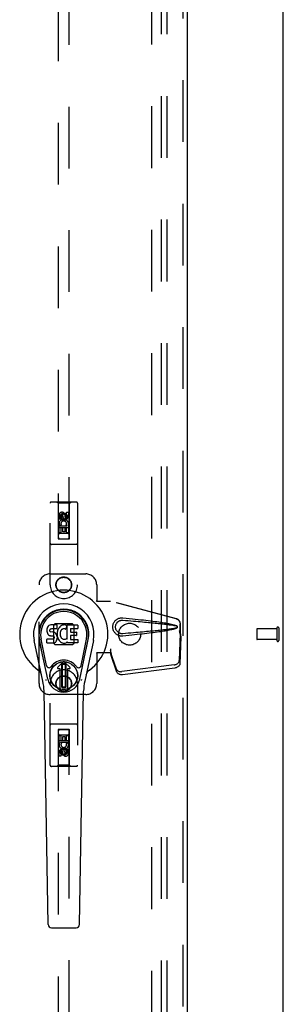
# Model space of a CAD drawing. Header units: inches. Extents: x 0 to 256, y 0 to 166.
# Tile 21 of 30: x 110.53 to 116.54, y 81.14 to 103.58. Entities that reach past the tile are written whole.
import ezdxf

# ---------------------------------------------------------------- set-up
doc = ezdxf.new("R2010")
doc.units = ezdxf.units.IN
doc.header["$LTSCALE"] = 14.074305
doc.header["$MEASUREMENT"] = 0
doc.linetypes.add('HIDDEN', pattern=[0.2, 0.1, -0.1])
doc.layers.get('0').update_dxf_attribs({"linetype": 'CONTINUOUS'})
for name, color, linetype in [('DEFAULT_2', 8, 'HIDDEN'), ('MAIN_OR_RIGHT_DOOR_ASSEMBLY', 7, 'CONTINUOUS'), ('SUBPANEL', 7, 'CONTINUOUS')]:
    doc.layers.add(name, color=color, linetype=linetype)

msp = doc.modelspace()

# ---------------------------------------------------------------- linework, layer by layer
at = {"color": 3, "linetype": 'Continuous'}
msp.add_line((116.538, 53.682), (116.538, 125.474), dxfattribs=at)
at = {"layer": 'DEFAULT_2', "color": 8, "linetype": 'HIDDEN'}
for p, q in [((113.538, 124.13), (113.538, 55.026)), ((115.934, 89.692), (115.934, 89.464)), ((116.391, 89.702), (115.944, 89.702)), ((116.391, 89.72), (116.391, 89.436)), ((116.434, 89.72), (116.434, 89.436)), ((116.391, 89.454), (115.944, 89.454))]:
    msp.add_line(p, q, dxfattribs=at)
for centre, radius, start, end in [((115.944, 89.692), 0.01, 90, 180), ((116.413, 89.72), 0.0215, 0, 180), ((115.944, 89.464), 0.01, 180, 270), ((116.413, 89.436), 0.0215, 180, 360)]:
    msp.add_arc(centre, radius, start, end, dxfattribs=at)
at = {"layer": 'MAIN_OR_RIGHT_DOOR_ASSEMBLY', "color": 8, "linetype": 'HIDDEN'}
for p, q in [((114.247, 124.724), (114.247, 54.432)), ((111.413, 123.751), (111.413, 91.749)), ((111.663, 91.749), (111.663, 123.751)), ((111.226, 90.703), (111.226, 92.561)), ((111.821, 92.591), (111.256, 92.591)), ((111.408, 92.561), (111.378, 92.591)), ((111.668, 92.561), (111.408, 92.561)), ((111.408, 92.561), (111.412, 91.751)), ((111.665, 91.751), (111.668, 92.561)), ((111.668, 92.561), (111.698, 92.591)), ((111.851, 92.561), (111.851, 90.703)), ((111.432, 92.201), (111.432, 92.294)), ((111.474, 92.294), (111.474, 92.201)), ((111.538, 92.323), (111.476, 92.287)), ((111.476, 92.287), (111.486, 92.281)), ((111.476, 92.287), (111.476, 92.215)), ((111.538, 92.311), (111.486, 92.281)), ((111.486, 92.281), (111.486, 92.22)), ((111.518, 92.265), (111.518, 92.294)), ((111.601, 92.287), (111.538, 92.323)), ((111.538, 92.323), (111.538, 92.311)), ((111.591, 92.281), (111.538, 92.311)), ((111.559, 92.307), (111.559, 92.261)), ((111.601, 92.287), (111.591, 92.281)), ((111.591, 92.22), (111.591, 92.281)), ((111.601, 92.215), (111.601, 92.287)), ((111.602, 92.357), (111.645, 92.357)), ((111.602, 92.265), (111.602, 92.357)), ((111.645, 92.357), (111.645, 92.265)), ((111.474, 92.201), (111.432, 92.201)), ((111.432, 92.045), (111.609, 92.045)), ((111.432, 91.889), (111.432, 92.045)), ((111.48, 92.069), (111.441, 92.052)), ((111.476, 92.215), (111.486, 92.22)), ((111.476, 92.215), (111.538, 92.178)), ((111.486, 92.22), (111.538, 92.19)), ((111.538, 92.19), (111.591, 92.22)), ((111.538, 92.178), (111.601, 92.215)), ((111.538, 92.178), (111.538, 92.19)), ((111.601, 92.215), (111.591, 92.22)), ((111.609, 92.045), (111.591, 92.058)), ((111.634, 92.048), (111.633, 92.045)), ((111.633, 92.045), (111.645, 92.045)), ((111.645, 92.045), (111.645, 91.889)), ((111.666, 92.001), (111.411, 92.001)), ((111.474, 91.889), (111.432, 91.889)), ((111.623, 91.876), (111.453, 91.876)), ((111.517, 92.002), (111.474, 92.002)), ((111.474, 92.002), (111.474, 91.889)), ((111.517, 91.91), (111.517, 92.002)), ((111.559, 91.91), (111.517, 91.91)), ((111.602, 92.002), (111.559, 92.002)), ((111.559, 92.002), (111.559, 91.91)), ((111.602, 91.889), (111.602, 92.002)), ((111.645, 91.889), (111.602, 91.889)), ((111.821, 91.626), (111.256, 91.626)), ((111.412, 91.751), (111.665, 91.751)), ((111.413, 91.752), (111.663, 91.752)), ((111.413, 91.749), (111.663, 91.749)), ((111.226, 90.953), (112.038, 90.953)), ((110.976, 88.453), (110.976, 90.703)), ((112.288, 90.703), (112.288, 90.35)), ((112.285, 90.333), (112.288, 90.35)), ((112.285, 90.333), (112.606, 90.333)), ((112.293, 90.333), (112.288, 90.35)), ((114.096, 89.931), (112.599, 90.333)), ((114.104, 89.931), (112.606, 90.333)), ((111.337, 89.815), (111.302, 89.78)), ((111.302, 89.78), (111.302, 89.377)), ((111.74, 89.815), (111.337, 89.815)), ((111.775, 89.78), (111.74, 89.815)), ((111.775, 89.377), (111.775, 89.78)), ((114.188, 89.581), (114.188, 89.81)), ((114.196, 89.581), (114.196, 89.81)), ((114.167, 89.662), (114.188, 89.581)), ((114.188, 89.592), (114.169, 88.977)), ((114.174, 89.662), (114.196, 89.581)), ((114.188, 89.592), (114.201, 89.521)), ((114.196, 89.581), (114.188, 89.581)), ((114.19, 89.608), (114.199, 89.552)), ((114.199, 89.552), (114.2, 89.541)), ((111.302, 89.377), (111.337, 89.342)), ((111.337, 89.342), (111.74, 89.342)), ((111.74, 89.342), (111.775, 89.377)), ((114.201, 89.521), (114.182, 88.906)), ((114.2, 89.541), (114.2, 89.531)), ((114.2, 89.531), (114.201, 89.521)), ((112.606, 89.153), (112.285, 89.153)), ((112.285, 89.153), (112.288, 89.137)), ((112.293, 89.153), (112.288, 89.137)), ((112.288, 89.137), (112.288, 88.453)), ((112.606, 89.241), (112.599, 89.241)), ((112.599, 89.241), (112.599, 89.153)), ((112.737, 88.783), (112.605, 89.167)), ((112.618, 89.096), (112.605, 89.167)), ((112.606, 89.241), (112.606, 89.153)), ((112.614, 89.126), (112.618, 89.096)), ((112.75, 88.712), (112.618, 89.096)), ((114.051, 88.878), (112.864, 88.725)), ((114.065, 88.807), (112.877, 88.654)), ((111.226, 86.596), (111.226, 88.453)), ((111.851, 88.453), (111.851, 86.596)), ((112.038, 88.203), (111.226, 88.203)), ((111.821, 87.531), (111.256, 87.531)), ((111.412, 87.406), (111.408, 86.596)), ((111.412, 87.406), (111.665, 87.406)), ((111.663, 87.408), (111.413, 87.408)), ((111.413, 87.408), (111.413, 55.406)), ((111.663, 87.405), (111.413, 87.405)), ((111.663, 55.406), (111.663, 87.408)), ((111.668, 86.596), (111.665, 87.406)), ((111.411, 87.156), (111.666, 87.156)), ((111.432, 87.268), (111.474, 87.268)), ((111.432, 87.112), (111.432, 87.268)), ((111.444, 87.112), (111.432, 87.112)), ((111.442, 87.108), (111.444, 87.112)), ((111.453, 87.281), (111.623, 87.281)), ((111.645, 87.112), (111.467, 87.112)), ((111.467, 87.112), (111.486, 87.099)), ((111.474, 87.268), (111.474, 87.155)), ((111.474, 87.155), (111.518, 87.155)), ((111.518, 87.247), (111.56, 87.247)), ((111.518, 87.155), (111.518, 87.247)), ((111.56, 87.247), (111.56, 87.155)), ((111.56, 87.155), (111.603, 87.155)), ((111.597, 87.088), (111.636, 87.104)), ((111.603, 87.268), (111.645, 87.268)), ((111.603, 87.155), (111.603, 87.268)), ((111.645, 87.268), (111.645, 87.112)), ((111.432, 86.799), (111.432, 86.892)), ((111.474, 86.892), (111.474, 86.799)), ((111.538, 86.978), (111.476, 86.942)), ((111.476, 86.942), (111.486, 86.937)), ((111.476, 86.942), (111.476, 86.87)), ((111.476, 86.87), (111.486, 86.876)), ((111.476, 86.87), (111.538, 86.834)), ((111.538, 86.967), (111.486, 86.937)), ((111.486, 86.937), (111.486, 86.876)), ((111.486, 86.876), (111.538, 86.846)), ((111.518, 86.849), (111.518, 86.896)), ((111.601, 86.942), (111.538, 86.978)), ((111.538, 86.978), (111.538, 86.967)), ((111.591, 86.937), (111.538, 86.967)), ((111.538, 86.846), (111.591, 86.876)), ((111.538, 86.834), (111.601, 86.87)), ((111.559, 86.892), (111.559, 86.863)), ((111.601, 86.942), (111.591, 86.937)), ((111.591, 86.876), (111.591, 86.937)), ((111.601, 86.87), (111.591, 86.876)), ((111.601, 86.87), (111.601, 86.942)), ((111.603, 86.956), (111.645, 86.956)), ((111.603, 86.863), (111.603, 86.956)), ((111.645, 86.956), (111.645, 86.863)), ((111.474, 86.799), (111.432, 86.799)), ((111.538, 86.834), (111.538, 86.846)), ((111.821, 86.566), (111.256, 86.566)), ((111.408, 86.596), (111.378, 86.566)), ((111.668, 86.596), (111.408, 86.596)), ((111.668, 86.596), (111.698, 86.566))]:
    msp.add_line(p, q, dxfattribs=at)
at = {"layer": 'MAIN_OR_RIGHT_DOOR_ASSEMBLY', "color": 3, "linetype": 'Continuous'}
msp.add_line((114.351, 124.724), (114.351, 54.432), dxfattribs=at)
at = {"layer": 'MAIN_OR_RIGHT_DOOR_ASSEMBLY', "color": 7, "linetype": 'Continuous'}
for p, q in [((111.191, 89.766), (111.182, 89.758)), ((111.2, 89.773), (111.191, 89.766)), ((111.222, 89.783), (111.2, 89.773)), ((111.245, 89.79), (111.222, 89.783)), ((111.385, 89.79), (111.245, 89.79)), ((111.387, 89.747), (111.385, 89.79)), ((111.481, 89.772), (111.463, 89.759)), ((111.501, 89.781), (111.481, 89.772)), ((111.523, 89.786), (111.501, 89.781)), ((111.545, 89.788), (111.523, 89.786)), ((111.568, 89.788), (111.545, 89.788)), ((111.579, 89.786), (111.568, 89.788)), ((111.589, 89.783), (111.579, 89.786)), ((111.608, 89.771), (111.589, 89.783)), ((111.618, 89.788), (111.855, 89.788)), ((111.618, 89.463), (111.618, 89.788)), ((111.859, 89.783), (111.859, 89.709)), ((111.154, 89.693), (111.152, 89.669)), ((111.152, 89.669), (111.153, 89.645)), ((111.153, 89.645), (111.157, 89.622)), ((111.159, 89.716), (111.154, 89.693)), ((111.157, 89.622), (111.165, 89.599)), ((111.168, 89.739), (111.159, 89.716)), ((111.165, 89.599), (111.178, 89.579)), ((111.182, 89.758), (111.168, 89.739)), ((111.178, 89.579), (111.194, 89.562)), ((111.194, 89.562), (111.214, 89.549)), ((111.214, 89.549), (111.225, 89.545)), ((111.223, 89.657), (111.224, 89.672)), ((111.224, 89.65), (111.223, 89.657)), ((111.224, 89.672), (111.226, 89.687)), ((111.226, 89.643), (111.224, 89.65)), ((111.225, 89.545), (111.237, 89.543)), ((111.226, 89.687), (111.229, 89.694)), ((111.231, 89.637), (111.226, 89.643)), ((111.229, 89.694), (111.235, 89.699)), ((111.237, 89.632), (111.231, 89.637)), ((111.235, 89.699), (111.249, 89.703)), ((111.251, 89.628), (111.237, 89.632)), ((111.237, 89.543), (111.285, 89.542)), ((111.249, 89.703), (111.264, 89.705)), ((111.275, 89.629), (111.251, 89.628)), ((111.264, 89.705), (111.377, 89.705)), ((111.299, 89.628), (111.275, 89.629)), ((111.285, 89.542), (111.292, 89.541)), ((111.323, 89.623), (111.299, 89.628)), ((111.334, 89.618), (111.323, 89.623)), ((111.344, 89.611), (111.334, 89.618)), ((111.361, 89.594), (111.344, 89.611)), ((111.374, 89.574), (111.361, 89.594)), ((111.383, 89.552), (111.374, 89.574)), ((111.377, 89.705), (111.383, 89.705)), ((111.383, 89.705), (111.384, 89.71)), ((111.39, 89.529), (111.383, 89.552)), ((111.384, 89.71), (111.386, 89.723)), ((111.389, 89.626), (111.384, 89.581)), ((111.384, 89.581), (111.385, 89.559)), ((111.385, 89.559), (111.388, 89.537)), ((111.386, 89.723), (111.387, 89.747)), ((111.393, 89.648), (111.389, 89.626)), ((111.399, 89.669), (111.393, 89.648)), ((111.408, 89.69), (111.399, 89.669)), ((111.419, 89.709), (111.408, 89.69)), ((111.431, 89.727), (111.419, 89.709)), ((111.446, 89.744), (111.431, 89.727)), ((111.463, 89.759), (111.446, 89.744)), ((111.455, 89.597), (111.454, 89.57)), ((111.454, 89.57), (111.455, 89.557)), ((111.458, 89.624), (111.455, 89.597)), ((111.455, 89.557), (111.458, 89.544)), ((111.462, 89.637), (111.458, 89.624)), ((111.458, 89.544), (111.468, 89.519)), ((111.467, 89.648), (111.462, 89.637)), ((111.482, 89.672), (111.467, 89.648)), ((111.49, 89.682), (111.482, 89.672)), ((111.5, 89.689), (111.49, 89.682)), ((111.525, 89.7), (111.5, 89.689)), ((111.538, 89.703), (111.525, 89.7)), ((111.552, 89.703), (111.538, 89.703)), ((111.565, 89.7), (111.552, 89.703)), ((111.577, 89.695), (111.565, 89.7)), ((111.609, 89.766), (111.583, 89.698)), ((111.688, 89.7), (111.688, 89.633)), ((111.855, 89.704), (111.693, 89.704)), ((111.693, 89.628), (111.824, 89.628)), ((111.824, 89.546), (111.694, 89.546)), ((111.828, 89.624), (111.828, 89.55)), ((111.062, 88.509), (110.864, 89.435)), ((111.173, 88.556), (110.98, 89.459)), ((111.028, 89.233), (110.984, 89.46)), ((111.096, 89.086), (111.021, 89.468)), ((111.155, 89.383), (111.155, 89.458)), ((111.218, 89.463), (111.159, 89.463)), ((111.16, 89.378), (111.304, 89.378)), ((111.279, 89.463), (111.218, 89.463)), ((111.295, 89.465), (111.279, 89.463)), ((111.292, 89.541), (111.299, 89.539)), ((111.301, 89.468), (111.295, 89.465)), ((111.299, 89.539), (111.305, 89.534)), ((111.306, 89.473), (111.301, 89.468)), ((111.304, 89.378), (111.316, 89.38)), ((111.305, 89.534), (111.31, 89.528)), ((111.316, 89.485), (111.306, 89.473)), ((111.31, 89.528), (111.317, 89.515)), ((111.318, 89.492), (111.316, 89.485)), ((111.316, 89.38), (111.327, 89.384)), ((111.317, 89.515), (111.319, 89.5)), ((111.319, 89.5), (111.318, 89.492)), ((111.327, 89.384), (111.347, 89.398)), ((111.347, 89.398), (111.364, 89.415)), ((111.364, 89.415), (111.37, 89.425)), ((111.37, 89.425), (111.376, 89.435)), ((111.376, 89.435), (111.384, 89.458)), ((111.384, 89.458), (111.39, 89.481)), ((111.388, 89.537), (111.393, 89.515)), ((111.392, 89.505), (111.39, 89.529)), ((111.39, 89.481), (111.392, 89.505)), ((111.393, 89.515), (111.4, 89.494)), ((111.4, 89.494), (111.421, 89.455)), ((111.421, 89.455), (111.434, 89.436)), ((111.434, 89.436), (111.449, 89.42)), ((111.449, 89.42), (111.465, 89.405)), ((111.465, 89.405), (111.483, 89.391)), ((111.468, 89.519), (111.482, 89.496)), ((111.482, 89.496), (111.49, 89.486)), ((111.483, 89.391), (111.493, 89.386)), ((111.49, 89.486), (111.501, 89.477)), ((111.493, 89.386), (111.503, 89.382)), ((111.501, 89.477), (111.512, 89.47)), ((111.503, 89.382), (111.525, 89.377)), ((111.512, 89.47), (111.524, 89.465)), ((111.524, 89.465), (111.537, 89.463)), ((111.525, 89.377), (111.547, 89.374)), ((111.537, 89.463), (111.551, 89.462)), ((111.547, 89.374), (111.569, 89.377)), ((111.551, 89.462), (111.564, 89.464)), ((111.564, 89.464), (111.577, 89.468)), ((111.569, 89.377), (111.59, 89.384)), ((111.577, 89.468), (111.589, 89.474)), ((111.589, 89.474), (111.6, 89.481)), ((111.59, 89.384), (111.609, 89.396)), ((111.606, 89.48), (111.618, 89.463)), ((111.609, 89.396), (111.609, 89.396)), ((111.62, 89.396), (111.609, 89.396)), ((111.62, 89.383), (111.62, 89.396)), ((111.856, 89.378), (111.624, 89.378)), ((111.689, 89.541), (111.689, 89.464)), ((111.694, 89.459), (111.856, 89.459)), ((111.86, 89.455), (111.86, 89.383)), ((111.904, 88.556), (112.097, 89.459)), ((111.981, 89.086), (112.055, 89.468)), ((112.212, 89.435), (112.015, 88.509)), ((112.048, 89.233), (112.093, 89.46)), ((111.144, 88.861), (111.096, 89.086)), ((111.4, 88.825), (111.51, 88.935)), ((111.511, 88.935), (111.4, 88.825)), ((111.495, 88.898), (111.509, 88.911)), ((111.509, 88.884), (111.495, 88.898)), ((111.495, 88.37), (111.495, 88.898)), ((111.509, 88.911), (111.568, 88.911)), ((111.509, 88.911), (111.523, 88.898)), ((111.523, 88.898), (111.509, 88.884)), ((111.509, 88.384), (111.509, 88.884)), ((111.523, 88.898), (111.554, 88.898)), ((111.554, 88.898), (111.568, 88.911)), ((111.568, 88.884), (111.554, 88.898)), ((111.676, 88.825), (111.566, 88.935)), ((111.566, 88.935), (111.677, 88.825)), ((111.568, 88.911), (111.582, 88.898)), ((111.582, 88.898), (111.568, 88.884)), ((111.568, 88.884), (111.568, 88.384)), ((111.582, 88.898), (111.582, 88.37)), ((111.933, 88.861), (111.981, 89.086)), ((111.456, 88.792), (111.414, 88.792)), ((111.456, 88.791), (111.414, 88.791)), ((111.456, 88.791), (111.456, 88.792)), ((111.456, 88.332), (111.456, 88.792)), ((111.456, 88.332), (111.456, 88.791)), ((111.663, 88.792), (111.621, 88.792)), ((111.621, 88.791), (111.621, 88.792)), ((111.621, 88.792), (111.621, 88.332)), ((111.663, 88.791), (111.621, 88.791)), ((111.621, 88.791), (111.621, 88.332)), ((111.18, 82.963), (111.088, 88.283)), ((111.495, 88.37), (111.509, 88.384)), ((111.509, 88.356), (111.495, 88.37)), ((111.509, 88.384), (111.523, 88.37)), ((111.523, 88.37), (111.509, 88.356)), ((111.568, 88.356), (111.509, 88.356)), ((111.554, 88.37), (111.523, 88.37)), ((111.554, 88.37), (111.568, 88.384)), ((111.568, 88.356), (111.554, 88.37)), ((111.568, 88.384), (111.582, 88.37)), ((111.582, 88.37), (111.568, 88.356)), ((111.896, 82.963), (111.989, 88.283)), ((111.259, 82.885), (111.818, 82.885))]:
    msp.add_line(p, q, dxfattribs=at)
at = {"layer": 'MAIN_OR_RIGHT_DOOR_ASSEMBLY', "color": 8, "linetype": 'HIDDEN'}
for points in [[(112.882, 89.535), (112.869, 89.535), (112.856, 89.534), (112.844, 89.535), (112.831, 89.537), (112.818, 89.539), (112.805, 89.542), (112.793, 89.546), (112.781, 89.551), (112.77, 89.557), (112.758, 89.563), (112.747, 89.57), (112.735, 89.578), (112.724, 89.588), (112.713, 89.599), (112.702, 89.612), (112.691, 89.626), (112.682, 89.641), (112.674, 89.657), (112.667, 89.674), (112.662, 89.691), (112.659, 89.708), (112.656, 89.725), (112.656, 89.743), (112.656, 89.76), (112.658, 89.777), (112.662, 89.794), (112.667, 89.811), (112.673, 89.828), (112.681, 89.844), (112.69, 89.859), (112.701, 89.874), (112.712, 89.887), (112.723, 89.898), (112.734, 89.908), (112.746, 89.916), (112.757, 89.923), (112.769, 89.93), (112.78, 89.935), (112.792, 89.94), (112.805, 89.944), (112.817, 89.947), (112.83, 89.95), (112.843, 89.952)], [(112.882, 89.589), (112.873, 89.588), (112.864, 89.589), (112.854, 89.589), (112.845, 89.59), (112.835, 89.592), (112.826, 89.595), (112.818, 89.598), (112.809, 89.601), (112.8, 89.605), (112.792, 89.61), (112.784, 89.615), (112.776, 89.621), (112.768, 89.628), (112.76, 89.636), (112.752, 89.646), (112.744, 89.656), (112.738, 89.666), (112.732, 89.678), (112.727, 89.689), (112.724, 89.7), (112.721, 89.711), (112.719, 89.722), (112.718, 89.732), (112.718, 89.743), (112.718, 89.753), (112.719, 89.763), (112.721, 89.774), (112.723, 89.785), (112.727, 89.796), (112.731, 89.807), (112.737, 89.819), (112.743, 89.83), (112.751, 89.84), (112.758, 89.849), (112.766, 89.857), (112.775, 89.865), (112.783, 89.871), (112.791, 89.876), (112.8, 89.881), (112.808, 89.885), (112.817, 89.889), (112.826, 89.892), (112.835, 89.894), (112.844, 89.896), (112.854, 89.898), (112.863, 89.898), (112.873, 89.898), (112.882, 89.898)], [(112.843, 89.952), (112.856, 89.952), (112.869, 89.952), (112.882, 89.951)], [(112.882, 89.951), (112.958, 89.944), (113.03, 89.936), (113.1, 89.929), (113.167, 89.922), (113.231, 89.915), (113.293, 89.909), (113.352, 89.902), (113.408, 89.895), (113.462, 89.889), (113.514, 89.883), (113.564, 89.877), (113.612, 89.87), (113.658, 89.864), (113.702, 89.858), (113.744, 89.852), (113.784, 89.846), (113.823, 89.84), (113.86, 89.834), (113.895, 89.828), (113.929, 89.822), (113.961, 89.816), (113.992, 89.809), (114.021, 89.802), (114.049, 89.795), (114.076, 89.787), (114.1, 89.778)], [(112.882, 89.898), (112.946, 89.893), (113.007, 89.887), (113.066, 89.882), (113.123, 89.877), (113.178, 89.873), (113.23, 89.868), (113.281, 89.864), (113.33, 89.859), (113.377, 89.855), (113.422, 89.851), (113.465, 89.847), (113.506, 89.843), (113.546, 89.839), (113.583, 89.835), (113.619, 89.832), (113.654, 89.828), (113.686, 89.825), (113.718, 89.822), (113.748, 89.819), (113.777, 89.815), (113.805, 89.812), (113.833, 89.809), (113.86, 89.806), (113.887, 89.802), (113.914, 89.799), (113.941, 89.795), (113.967, 89.792), (113.994, 89.788), (114.021, 89.784), (114.048, 89.779), (114.074, 89.774), (114.101, 89.768)], [(114.096, 89.931), (114.109, 89.927), (114.121, 89.921), (114.133, 89.914), (114.144, 89.906), (114.154, 89.897), (114.163, 89.886), (114.17, 89.875), (114.177, 89.863), (114.182, 89.851), (114.185, 89.837), (114.188, 89.824), (114.188, 89.81)], [(114.1, 89.778), (114.107, 89.775), (114.112, 89.771), (114.116, 89.767), (114.12, 89.761), (114.123, 89.756), (114.124, 89.75), (114.125, 89.744), (114.124, 89.737), (114.123, 89.731), (114.12, 89.726), (114.116, 89.72), (114.112, 89.716), (114.107, 89.712), (114.1, 89.708)], [(114.101, 89.768), (114.106, 89.766), (114.11, 89.763), (114.114, 89.76), (114.117, 89.756), (114.119, 89.752), (114.121, 89.748), (114.121, 89.743), (114.121, 89.739), (114.119, 89.734), (114.117, 89.73), (114.114, 89.727), (114.11, 89.723), (114.106, 89.721), (114.101, 89.719)], [(114.196, 89.81), (114.195, 89.824), (114.193, 89.837), (114.189, 89.851), (114.184, 89.863), (114.178, 89.875), (114.17, 89.886), (114.161, 89.897), (114.152, 89.906), (114.141, 89.914), (114.129, 89.921), (114.117, 89.927), (114.104, 89.931)], [(114.101, 89.719), (114.074, 89.713), (114.048, 89.708), (114.021, 89.703), (113.994, 89.699), (113.968, 89.695), (113.941, 89.691), (113.914, 89.688), (113.887, 89.684), (113.861, 89.681), (113.833, 89.678), (113.806, 89.675), (113.778, 89.672), (113.749, 89.668), (113.719, 89.665), (113.687, 89.662), (113.655, 89.658), (113.62, 89.655), (113.584, 89.651), (113.547, 89.648), (113.507, 89.644), (113.466, 89.64), (113.423, 89.636), (113.378, 89.632), (113.331, 89.628), (113.282, 89.623), (113.231, 89.619), (113.178, 89.614), (113.123, 89.609), (113.066, 89.604), (113.007, 89.599), (112.946, 89.594), (112.882, 89.589)], [(114.1, 89.708), (114.078, 89.7), (114.054, 89.693), (114.029, 89.686), (114.002, 89.68), (113.974, 89.674), (113.945, 89.668), (113.915, 89.662), (113.883, 89.657), (113.85, 89.651), (113.815, 89.645), (113.779, 89.64), (113.742, 89.634), (113.703, 89.629), (113.662, 89.623), (113.62, 89.617), (113.575, 89.612), (113.529, 89.606), (113.482, 89.6), (113.432, 89.594), (113.38, 89.588), (113.326, 89.582), (113.27, 89.576), (113.212, 89.569), (113.151, 89.563), (113.088, 89.556), (113.022, 89.549), (112.953, 89.543), (112.882, 89.535)], [(114.167, 89.662), (114.172, 89.643), (114.177, 89.623), (114.183, 89.605), (114.188, 89.586), (114.193, 89.569), (114.199, 89.552)], [(114.174, 89.662), (114.177, 89.653), (114.18, 89.643), (114.182, 89.634), (114.185, 89.625), (114.187, 89.616), (114.19, 89.608)], [(114.19, 89.608), (114.19, 89.605), (114.189, 89.602), (114.189, 89.6), (114.189, 89.597), (114.188, 89.595), (114.188, 89.592)], [(112.599, 89.241), (112.601, 89.221), (112.604, 89.201), (112.606, 89.181), (112.609, 89.162), (112.614, 89.126)], [(112.606, 89.182), (112.605, 89.177), (112.605, 89.174), (112.605, 89.172), (112.605, 89.169), (112.605, 89.167)], [(112.606, 89.241), (112.606, 89.231), (112.606, 89.201)], [(112.613, 89.134), (112.612, 89.145), (112.609, 89.162), (112.608, 89.178), (112.607, 89.193), (112.606, 89.206), (112.606, 89.213)], [(112.606, 89.201), (112.606, 89.191), (112.606, 89.182)], [(114.051, 88.878), (114.067, 88.881), (114.081, 88.885), (114.096, 88.89), (114.109, 88.896), (114.122, 88.904), (114.134, 88.913), (114.144, 88.922), (114.152, 88.932), (114.159, 88.943), (114.164, 88.954), (114.167, 88.965), (114.169, 88.977)], [(114.182, 88.906), (114.181, 88.894), (114.178, 88.883), (114.173, 88.872), (114.166, 88.861), (114.157, 88.851), (114.147, 88.842), (114.136, 88.833), (114.123, 88.825), (114.109, 88.819), (114.095, 88.814), (114.08, 88.81), (114.065, 88.807)], [(112.737, 88.783), (112.741, 88.773), (112.747, 88.764), (112.754, 88.756), (112.762, 88.748), (112.772, 88.742), (112.783, 88.736), (112.795, 88.731), (112.808, 88.728), (112.821, 88.725), (112.835, 88.724), (112.849, 88.724), (112.864, 88.725)], [(112.877, 88.654), (112.863, 88.653), (112.849, 88.653), (112.835, 88.654), (112.821, 88.657), (112.809, 88.66), (112.797, 88.665), (112.786, 88.671), (112.776, 88.677), (112.767, 88.685), (112.76, 88.693), (112.755, 88.702), (112.75, 88.712)]]:
    msp.add_lwpolyline(points, dxfattribs=at)
at = {"layer": 'MAIN_OR_RIGHT_DOOR_ASSEMBLY', "color": 7, "linetype": 'Continuous'}
for points in [[(111.14, 88.526), (111.138, 88.531), (111.137, 88.537), (111.135, 88.542), (111.134, 88.548)], [(111.943, 88.548), (111.941, 88.542), (111.94, 88.537), (111.938, 88.531), (111.937, 88.526)]]:
    msp.add_lwpolyline(points, dxfattribs=at)
at = {"layer": 'MAIN_OR_RIGHT_DOOR_ASSEMBLY', "color": 8, "linetype": 'HIDDEN'}
for centre, radius in [((111.538, 92.251), 0.085), ((111.538, 92.251), 0.0845), ((111.538, 90.703), 0.18), ((111.538, 90.703), 0.172), ((111.538, 88.453), 0.18), ((111.538, 88.453), 0.172), ((111.538, 86.906), 0.085), ((111.538, 86.906), 0.0845)]:
    msp.add_circle(centre, radius, dxfattribs=at)
at = {"layer": 'MAIN_OR_RIGHT_DOOR_ASSEMBLY', "color": 7, "linetype": 'Continuous'}
for radius in [0.317, 0.313]:
    msp.add_circle((111.538, 88.634), radius, dxfattribs=at)
at = {"layer": 'MAIN_OR_RIGHT_DOOR_ASSEMBLY', "color": 8, "linetype": 'HIDDEN'}
for centre, radius, start, end in [((111.256, 92.561), 0.03, 90, 180), ((111.821, 92.561), 0.03, 0, 90), ((111.496, 92.294), 0.0644, 12.2995, 180.0775), ((111.496, 92.294), 0.0219, 359.9011, 180), ((111.581, 92.265), 0.0635, 180, 360), ((111.581, 92.265), 0.0219, 190.307, 360), ((111.538, 92.095), 0.107, 334.2636, 203.4027), ((111.538, 92.095), 0.0639, 324.8895, 203.4026), ((111.453, 91.836), 0.04, 90, 180), ((111.453, 91.791), 0.04, 180, 270), ((111.623, 91.836), 0.04, 0, 90), ((111.623, 91.791), 0.04, 270, 360), ((111.256, 91.656), 0.03, 180, 270), ((111.821, 91.656), 0.03, 270, 360), ((111.226, 90.703), 0.25, 90, 180), ((112.038, 90.703), 0.25, 0, 90), ((111.538, 90.703), 0.312, 180, 360), ((111.538, 88.453), 0.312, 0, 180), ((111.226, 88.453), 0.25, 180, 270), ((112.038, 88.453), 0.25, 270, 360), ((111.256, 87.501), 0.03, 90, 180), ((111.821, 87.501), 0.03, 0, 90), ((111.453, 87.366), 0.04, 90, 180), ((111.453, 87.321), 0.04, 180, 270), ((111.623, 87.366), 0.04, 0, 90), ((111.623, 87.321), 0.04, 270, 360), ((111.538, 87.062), 0.107, 154.2636, 23.4027), ((111.538, 87.062), 0.0639, 144.8895, 23.4026), ((111.495, 86.892), 0.0635, 0, 180), ((111.496, 86.892), 0.0219, 10.307, 180), ((111.581, 86.863), 0.0644, 192.2995, 0.0775), ((111.581, 86.863), 0.0219, 179.9011, 360), ((111.256, 86.596), 0.03, 180, 270), ((111.821, 86.596), 0.03, 270, 360)]:
    msp.add_arc(centre, radius, start, end, dxfattribs=at)
at = {"layer": 'MAIN_OR_RIGHT_DOOR_ASSEMBLY', "color": 7, "linetype": 'Continuous'}
for centre, radius, start, end in [((111.538, 89.578), 1.004, 305.5066, 234.4934), ((111.538, 89.578), 0.689, 347.9703, 192.0297), ((111.538, 89.578), 0.571, 347.9703, 192.0297), ((111.538, 89.569), 0.527, 348.9402, 191.0594), ((111.605, 89.767), 0.00448, 339.0016, 51.8729), ((111.855, 89.783), 0.00448, 0, 90), ((111.579, 89.699), 0.00448, 246.1578, 339.0016), ((111.693, 89.7), 0.00448, 90, 180), ((111.693, 89.633), 0.00448, 180, 270), ((111.694, 89.541), 0.00448, 90, 180), ((111.824, 89.624), 0.00448, 0, 90), ((111.824, 89.55), 0.00448, 270, 360), ((111.855, 89.709), 0.00448, 270, 360), ((111.159, 89.458), 0.00448, 90, 180.0119), ((111.16, 89.383), 0.00483, 180, 270), ((111.603, 89.478), 0.00448, 34.0893, 127.3444), ((111.624, 89.383), 0.00448, 180, 270), ((111.694, 89.464), 0.00448, 180, 270), ((111.856, 89.455), 0.00448, 0, 90), ((111.856, 89.383), 0.00448, 270, 360), ((111.538, 88.634), 0.354, 35.4237, 144.5763), ((111.538, 88.908), 0.0394, 45, 135), ((111.538, 88.908), 0.0392, 45, 135), ((110.841, 88.601), 0.197, 12.0297, 54.4934), ((111.201, 88.874), 0.0591, 192.0297, 324.5763), ((111.414, 88.811), 0.0197, 135, 270), ((111.414, 88.811), 0.0195, 135, 270), ((111.663, 88.811), 0.0197, 270, 45), ((111.663, 88.811), 0.0195, 270, 45), ((111.875, 88.874), 0.0591, 215.4237, 347.9703), ((112.236, 88.601), 0.197, 125.5066, 167.9703), ((109.907, 88.263), 1.181, 1, 12.0297), ((111.538, 88.634), 0.374, 192.0297, 347.9703), ((113.17, 88.263), 1.181, 167.9703, 179), ((111.538, 88.634), 0.313, 254.7027, 285.2973), ((111.259, 82.964), 0.0787, 181, 270), ((111.818, 82.964), 0.0787, 270, 359)]:
    msp.add_arc(centre, radius, start, end, dxfattribs=at)
msp.add_ellipse((111.538, 89.569), major_axis=(0, 0.565), ratio=0.999848, start_param=-1.76365, end_param=1.76365, dxfattribs=at)
at = {"layer": 'SUBPANEL', "color": 8, "linetype": 'HIDDEN'}
for p, q in [((113.757, 121.547), (113.757, 57.61)), ((113.882, 121.547), (113.882, 57.61))]:
    msp.add_line(p, q, dxfattribs=at)
msp.add_circle((113.038, 89.578), 0.25, dxfattribs=at)

doc.saveas('drawing.dxf')
